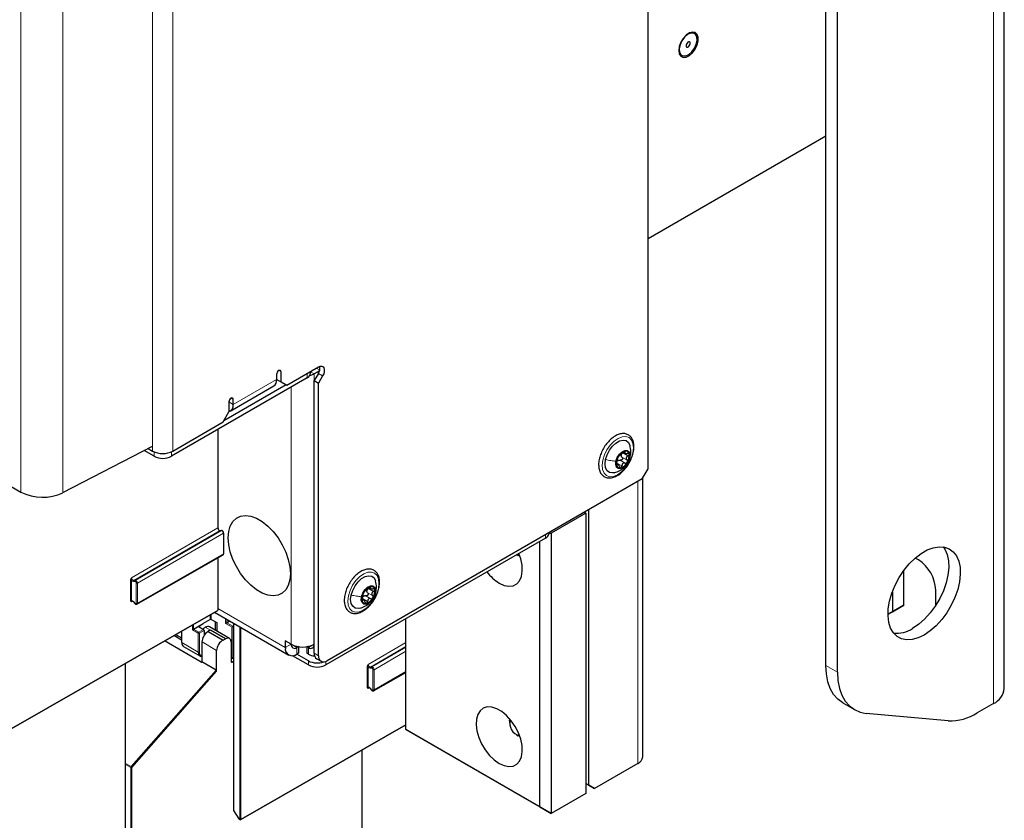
# Paper-space layout 'Blatt2' of a CAD drawing. Header units: millimetres. Extents: x 5 to 418, y 2 to 292.
# Tile 49 of 124: x 138 to 179, y 101 to 133. Entities that reach past the tile are written whole.
import ezdxf

# ---------------------------------------------------------------- set-up
doc = ezdxf.new("R2010")
doc.units = ezdxf.units.MM

psp = doc.layouts.new('Blatt2')

# ---------------------------------------------------------------- linework, layer by layer
at = {"color": 7, "linetype": 'Continuous', "lineweight": 25}
for p, q in [((178.546, 106.144), (178.546, 238.151)), ((164.024, 115.1), (164.024, 145.244)), ((171.272, 107.08), (171.272, 144.04)), ((171.743, 106.808), (171.743, 143.787)), ((165.916, 132.84), (165.912, 132.842)), ((165.395, 131.947), (165.399, 131.945)), ((164.024, 124.49), (171.272, 128.674)), ((149.292, 118.504), (150.589, 119.252)), ((148.88, 118.946), (148.88, 118.742)), ((149.057, 118.64), (149.057, 119.048)), ((150.264, 119.007), (150.264, 119.064)), ((150.628, 119.098), (150.412, 118.973)), ((150.579, 118.986), (150.412, 118.697)), ((150.755, 118.883), (150.589, 118.595)), ((150.117, 118.803), (144.59, 115.612)), ((149.269, 118.517), (146.723, 117.048)), ((146.991, 117.454), (148.759, 118.475)), ((148.88, 118.742), (149.057, 118.64)), ((149.116, 118.606), (148.88, 118.742)), ((149.057, 118.64), (149.292, 118.504)), ((149.292, 118.504), (149.116, 118.606)), ((150.412, 118.697), (150.589, 118.595)), ((150.412, 107.582), (150.412, 118.697)), ((150.589, 107.48), (150.589, 118.595)), ((146.935, 117.823), (146.935, 117.415)), ((147.112, 117.721), (147.112, 117.925)), ((146.7, 117.007), (146.935, 117.415)), ((144.649, 115.823), (146.7, 117.007)), ((146.483, 116.705), (146.483, 112.692)), ((140.166, 114.126), (143.824, 116.027)), ((143.883, 115.612), (143.477, 115.847)), ((143.638, 115.93), (143.824, 115.823)), ((163.004, 115.783), (163.089, 115.734)), ((136.43, 115.316), (138.446, 114.152)), ((162.811, 115.271), (162.735, 115.315)), ((163.788, 114.692), (164.024, 115.1)), ((163.788, 114.692), (150.942, 107.276)), ((163.807, 103.362), (163.807, 114.724)), ((161.49, 113.297), (160.076, 112.48)), ((161.431, 113.331), (161.49, 113.297)), ((161.49, 113.297), (161.49, 101.865)), ((161.608, 102.206), (161.608, 113.433)), ((146.572, 112.582), (146.631, 112.588)), ((146.719, 112.478), (146.719, 111.632)), ((159.986, 112.48), (159.986, 112.497)), ((159.986, 112.48), (160.076, 112.48)), ((160.076, 112.48), (160.076, 101.049)), ((159.84, 112.276), (150.883, 107.106)), ((159.604, 101.321), (159.604, 112.14)), ((158.673, 111.603), (158.732, 111.568)), ((143.184, 109.582), (146.702, 111.594)), ((146.483, 111.469), (146.483, 109.343)), ((158.794, 111.539), (158.732, 111.568)), ((175.043, 111.383), (174.912, 111.458)), ((174.454, 109.545), (174.454, 110.956)), ((152.634, 110.258), (152.718, 110.209)), ((173.982, 110.082), (173.982, 109.273)), ((175.75, 109.532), (175.75, 110.158)), ((143.04, 109.682), (143.098, 109.608)), ((152.44, 109.747), (152.364, 109.79)), ((137.764, 104.333), (146.477, 109.327)), ((146.348, 109.254), (149.372, 107.508)), ((173.805, 109.171), (173.982, 109.273)), ((173.864, 109.205), (173.805, 109.171)), ((174.454, 109.545), (173.864, 109.205)), ((173.982, 109.273), (174.454, 109.545)), ((145.493, 108.567), (145.887, 108.794)), ((145.716, 108.687), (145.887, 108.794)), ((146.165, 108.96), (145.887, 108.796)), ((145.887, 108.796), (145.887, 108.794)), ((146.212, 108.96), (146.438, 108.83)), ((146.392, 108.511), (146.392, 108.856)), ((146.438, 108.83), (146.438, 108.485)), ((146.845, 108.825), (146.963, 108.898)), ((147.114, 108.811), (147.114, 101.188)), ((154.148, 104.471), (154.148, 108.99)), ((145.004, 108.483), (145.005, 108.027)), ((145.717, 108.659), (145.897, 108.555)), ((145.921, 108.514), (145.921, 108.302)), ((146.093, 108.465), (146.077, 108.456)), ((146.093, 108.465), (146.699, 108.115)), ((146.961, 108.183), (146.14, 108.657)), ((146.151, 108.528), (146.175, 108.514)), ((146.175, 108.514), (146.183, 108.519)), ((146.791, 108.168), (146.183, 108.519)), ((147.071, 107.388), (147.071, 108.641)), ((147.093, 108.681), (147.114, 108.695)), ((145.8, 107.222), (144.307, 108.084)), ((145.005, 108.111), (144.681, 108.298)), ((144.76, 108.343), (145.004, 108.202)), ((145.836, 107.243), (145.836, 108.04)), ((146.699, 108.115), (146.791, 108.168)), ((147.031, 108.03), (147.031, 107.235)), ((149.469, 107.95), (149.233, 108.086)), ((149.233, 108.086), (149.233, 107.813)), ((145.083, 107.861), (145.752, 107.474)), ((146.431, 106.849), (146.431, 107.696)), ((149.469, 107.95), (149.469, 107.95)), ((149.768, 107.85), (149.705, 107.813)), ((149.774, 107.849), (149.774, 107.581)), ((150.107, 107.849), (150.107, 107.581)), ((150.176, 107.813), (150.113, 107.85)), ((146.408, 106.893), (145.828, 107.227)), ((147.048, 107.374), (147.031, 107.384)), ((147.054, 107.221), (147.114, 107.254)), ((147.065, 107.372), (147.114, 107.403)), ((150.176, 107.106), (149.53, 107.479)), ((149.774, 107.581), (149.705, 107.541)), ((150.176, 107.269), (149.705, 107.541)), ((150.176, 107.541), (150.107, 107.581)), ((150.516, 107.353), (150.692, 107.251)), ((142.717, 94.013), (142.717, 107.172)), ((152.833, 106.05), (154.148, 106.802)), ((152.689, 106.15), (152.748, 106.077)), ((171.962, 105.554), (172.433, 105.281)), ((178.107, 105.531), (177.442, 105.148)), ((158.379, 104.832), (158.379, 104.75)), ((176.264, 104.832), (172.921, 105.131)), ((147.414, 100.801), (154.148, 104.662)), ((154.148, 104.471), (159.604, 101.321)), ((154.384, 104.335), (154.148, 104.471)), ((160.076, 101.049), (154.384, 104.335)), ((158.661, 104.26), (158.732, 104.22)), ((158.794, 104.19), (158.732, 104.22)), ((152.367, 90.482), (152.367, 103.641)), ((163.611, 103.09), (161.843, 102.069)), ((161.49, 102.274), (161.608, 102.206)), ((161.608, 102.205), (161.49, 102.274)), ((161.608, 102.206), (161.843, 102.069)), ((161.843, 102.069), (161.608, 102.205)), ((161.49, 101.865), (160.076, 101.049)), ((147.12, 101.17), (147.34, 100.828)), ((159.604, 101.321), (160.076, 101.049)), ((147.352, 100.818), (147.38, 100.801))]:
    psp.add_line(p, q, dxfattribs=at)
at = {"color": 7, "linetype": 'Continuous', "lineweight": 18}
for p, q in [((178.107, 105.531), (178.107, 237.539)), ((138.446, 114.152), (138.446, 184.369)), ((140.166, 184.343), (140.166, 114.126)), ((143.824, 115.823), (143.824, 134.331)), ((144.649, 115.823), (144.649, 134.331)), ((148.968, 119.099), (149.057, 119.048)), ((150.117, 118.803), (150.117, 118.98)), ((150.264, 119.058), (150.412, 118.973)), ((150.412, 118.973), (150.412, 107.95)), ((150.634, 119.117), (150.494, 119.197)), ((150.579, 118.986), (150.755, 118.883)), ((147.112, 117.721), (148.88, 118.742)), ((149.469, 107.95), (149.469, 118.429)), ((146.935, 117.823), (147.112, 117.721)), ((147.024, 117.976), (147.112, 117.925)), ((143.883, 115.793), (143.883, 115.612)), ((144.59, 115.793), (144.59, 115.612)), ((162.996, 115.745), (163.203, 115.626)), ((163.071, 115.794), (163.085, 115.786)), ((162.751, 115.26), (162.767, 115.251)), ((162.753, 115.335), (162.959, 115.216)), ((162.884, 115.448), (163.09, 115.329)), ((162.959, 115.574), (163.165, 115.455)), ((163.295, 115.605), (163.273, 115.545)), ((163.611, 103.09), (163.611, 114.59)), ((142.965, 110.656), (146.483, 112.692)), ((146.572, 112.582), (143.054, 110.546)), ((143.113, 110.551), (146.631, 112.588)), ((146.719, 112.478), (143.201, 110.442)), ((159.84, 112.276), (159.84, 112.412)), ((143.201, 109.62), (146.719, 111.632)), ((142.918, 109.737), (142.918, 110.543)), ((142.965, 110.543), (142.965, 109.737)), ((143.101, 110.508), (143.042, 110.502)), ((143.054, 110.546), (143.113, 110.551)), ((143.154, 109.62), (143.154, 110.442)), ((143.201, 110.442), (143.201, 109.62)), ((152.588, 110.049), (152.794, 109.93)), ((152.625, 110.221), (152.832, 110.102)), ((152.677, 110.283), (152.714, 110.262)), ((152.924, 110.081), (152.902, 110.021)), ((143.014, 109.705), (142.965, 109.678)), ((143.042, 109.689), (143.101, 109.615)), ((152.38, 109.736), (152.396, 109.727)), ((152.382, 109.811), (152.588, 109.692)), ((152.513, 109.924), (152.719, 109.805)), ((137.771, 104.348), (146.483, 109.343)), ((149.233, 107.813), (146.483, 109.401)), ((146.165, 108.96), (146.165, 109.149)), ((146.212, 109.176), (146.212, 108.96)), ((146.383, 108.517), (146.383, 108.861)), ((146.798, 108.798), (146.798, 108.994)), ((147.071, 108.641), (146.798, 108.798)), ((146.844, 108.825), (147.093, 108.681)), ((146.845, 108.967), (146.845, 108.825)), ((147.124, 108.806), (147.124, 101.174)), ((145.013, 108.488), (145.015, 108.013)), ((145.446, 108.54), (145.446, 108.737)), ((145.682, 108.404), (145.446, 108.54)), ((145.493, 108.764), (145.493, 108.567)), ((145.493, 108.567), (145.705, 108.444)), ((145.682, 107.628), (145.682, 108.404)), ((145.705, 108.444), (145.897, 108.555)), ((145.716, 108.687), (145.716, 108.66)), ((145.921, 108.514), (145.729, 108.403)), ((145.729, 108.403), (145.729, 107.627)), ((145.971, 108.642), (146.183, 108.519)), ((147.373, 100.816), (147.373, 108.662)), ((147.42, 108.635), (147.42, 100.816)), ((144.766, 108.347), (145.004, 108.209)), ((145.015, 108.013), (145.682, 107.628)), ((146.431, 107.696), (145.836, 108.04)), ((152.615, 107.125), (154.148, 108.012)), ((149.469, 107.95), (149.233, 107.813)), ((149.705, 107.813), (149.469, 107.95)), ((149.705, 107.813), (149.705, 107.541)), ((150.412, 107.95), (150.176, 107.813)), ((150.176, 107.813), (150.176, 107.541)), ((154.148, 107.851), (152.703, 107.015)), ((152.762, 107.02), (154.148, 107.822)), ((154.148, 107.661), (152.851, 106.91)), ((145.8, 107.222), (145.836, 107.244)), ((147.031, 107.235), (147.054, 107.221)), ((147.071, 107.388), (147.114, 107.414)), ((150.176, 107.106), (150.176, 107.269)), ((150.412, 107.582), (150.589, 107.48)), ((150.883, 107.248), (150.883, 107.106)), ((142.944, 102.958), (146.408, 106.893)), ((146.431, 106.849), (142.977, 102.926)), ((152.568, 106.205), (152.568, 107.011)), ((152.615, 107.011), (152.615, 106.205)), ((152.751, 106.976), (152.692, 106.971)), ((152.703, 107.015), (152.762, 107.02)), ((152.804, 106.089), (152.804, 106.91)), ((152.851, 106.91), (152.851, 106.089)), ((152.851, 106.089), (154.148, 106.83)), ((171.272, 107.08), (171.743, 106.808)), ((152.663, 106.174), (152.615, 106.146)), ((152.692, 106.157), (152.751, 106.084)), ((147.42, 100.816), (154.148, 104.673)), ((142.717, 103.089), (142.944, 102.958)), ((142.931, 102.926), (142.717, 103.05)), ((142.931, 85.034), (142.931, 102.926)), ((142.977, 102.926), (142.977, 85.035)), ((147.124, 101.174), (147.345, 100.833)), ((147.345, 100.833), (147.373, 100.816))]:
    psp.add_line(p, q, dxfattribs=at)
at = {"color": 7, "linetype": 'Continuous', "lineweight": 25, "flags": 128}
for points in [[(165.273, 132.152), (165.295, 132.014), (165.357, 131.916), (165.454, 131.869), (165.575, 131.878), (165.707, 131.941), (165.835, 132.052), (165.945, 132.199), (166.026, 132.366), (166.069, 132.535), (166.069, 132.687), (166.026, 132.806), (165.945, 132.88), (165.835, 132.899), (165.707, 132.863), (165.575, 132.775), (165.454, 132.644), (165.357, 132.484), (165.295, 132.314), (165.273, 132.152)], [(165.912, 132.842), (165.864, 132.861), (165.75, 132.857), (165.623, 132.798), (165.501, 132.69), (165.396, 132.546), (165.323, 132.384), (165.289, 132.224), (165.3, 132.084), (165.353, 131.981), (165.395, 131.947)], [(165.868, 132.859), (165.754, 132.855), (165.627, 132.795), (165.505, 132.687), (165.4, 132.544), (165.327, 132.382), (165.293, 132.221), (165.304, 132.081), (165.357, 131.979), (165.446, 131.926), (165.561, 131.93), (165.687, 131.989), (165.81, 132.097), (165.914, 132.241), (165.988, 132.403), (166.021, 132.563), (166.011, 132.703), (165.958, 132.806), (165.868, 132.859)], [(165.708, 132.505), (165.677, 132.503), (165.642, 132.484), (165.61, 132.451), (165.585, 132.41), (165.571, 132.365), (165.57, 132.325), (165.582, 132.295), (165.606, 132.28), (165.638, 132.281), (165.672, 132.3), (165.704, 132.333), (165.729, 132.375), (165.743, 132.419), (165.744, 132.46), (165.732, 132.49), (165.708, 132.505)], [(150.589, 119.252), (150.657, 119.28), (150.72, 119.282), (150.771, 119.258), (150.806, 119.21), (150.823, 119.142), (150.82, 119.06), (150.797, 118.971), (150.755, 118.883)], [(149.057, 119.048), (149.05, 119.083), (149.031, 119.105), (149.002, 119.111), (148.968, 119.099), (148.934, 119.072), (148.906, 119.033), (148.887, 118.989), (148.88, 118.946)], [(150.226, 118.897), (150.311, 118.925), (150.412, 118.973)], [(147.112, 117.925), (147.105, 117.961), (147.086, 117.983), (147.058, 117.988), (147.024, 117.976), (146.99, 117.949), (146.961, 117.91), (146.942, 117.866), (146.935, 117.823)], [(162.288, 115.477), (162.349, 115.667), (162.446, 115.852), (162.57, 116.016), (162.711, 116.146), (162.859, 116.232), (163.001, 116.266), (163.125, 116.246), (163.222, 116.173), (163.284, 116.054), (163.288, 116.038)], [(162.712, 115.41), (162.765, 115.557), (162.852, 115.692), (162.961, 115.794), (163.074, 115.848), (163.175, 115.846), (163.248, 115.787), (163.282, 115.682), (163.273, 115.545)], [(162.649, 114.94), (162.572, 114.928), (162.448, 114.948), (162.351, 115.02), (162.289, 115.14), (162.268, 115.296), (162.288, 115.477)], [(163.273, 115.545), (163.22, 115.398), (163.133, 115.263), (163.024, 115.161), (162.911, 115.107), (162.81, 115.11), (162.737, 115.168), (162.703, 115.274), (162.712, 115.41)], [(146.906, 112.287), (146.927, 112.544), (146.991, 112.766), (147.096, 112.948), (147.237, 113.082), (147.409, 113.164), (147.608, 113.191), (147.826, 113.163), (148.056, 113.08), (148.29, 112.945), (148.519, 112.763), (148.737, 112.539), (148.936, 112.283), (149.109, 112.001), (149.25, 111.704), (149.354, 111.402), (149.418, 111.106), (149.44, 110.824), (149.418, 110.568), (149.354, 110.345), (149.25, 110.164), (149.109, 110.03), (148.936, 109.948), (148.737, 109.92), (148.519, 109.949), (148.29, 110.032), (148.056, 110.167), (147.826, 110.349), (147.608, 110.572), (147.409, 110.829), (147.237, 111.111), (147.096, 111.408), (146.991, 111.709), (146.927, 112.006), (146.906, 112.287)], [(157.954, 110.439), (158.157, 110.347), (158.35, 110.311), (158.525, 110.332), (158.673, 110.408), (158.787, 110.537), (158.863, 110.712), (158.896, 110.925), (158.885, 111.167), (158.83, 111.425), (158.752, 111.648)], [(158.782, 111.571), (158.77, 111.572), (158.673, 111.603)], [(175.279, 108.321), (175.03, 108.202), (174.788, 108.135), (174.56, 108.123), (174.353, 108.165), (174.173, 108.26), (174.024, 108.407), (173.912, 108.599), (173.838, 108.833), (173.807, 109.101), (173.817, 109.395), (173.87, 109.708), (173.963, 110.029), (174.094, 110.35), (174.259, 110.662), (174.454, 110.956), (174.672, 111.222), (174.907, 111.455), (175.154, 111.645), (175.403, 111.79), (175.65, 111.883), (175.885, 111.923), (176.103, 111.908), (176.298, 111.839), (176.463, 111.718), (176.594, 111.548), (176.687, 111.334), (176.74, 111.082), (176.75, 110.8), (176.719, 110.496), (176.645, 110.177), (176.533, 109.855), (176.384, 109.537), (176.204, 109.233), (175.997, 108.952), (175.769, 108.702), (175.527, 108.49), (175.279, 108.321)], [(176.057, 111.916), (176.123, 111.82), (176.216, 111.606), (176.268, 111.354), (176.279, 111.072), (176.247, 110.768), (176.174, 110.45), (176.062, 110.127), (175.913, 109.809), (175.733, 109.505), (175.526, 109.224), (175.298, 108.974), (175.056, 108.762), (174.807, 108.594)], [(151.918, 109.952), (151.979, 110.143), (152.075, 110.328), (152.199, 110.492), (152.34, 110.622), (152.488, 110.707), (152.63, 110.741), (152.754, 110.721), (152.851, 110.649), (152.913, 110.529), (152.917, 110.513)], [(152.902, 110.021), (152.849, 109.874), (152.762, 109.739), (152.653, 109.637), (152.54, 109.583), (152.439, 109.585), (152.366, 109.644), (152.332, 109.749), (152.342, 109.886)], [(152.342, 109.886), (152.394, 110.033), (152.481, 110.168), (152.59, 110.27), (152.703, 110.324), (152.804, 110.322), (152.877, 110.263), (152.912, 110.158), (152.902, 110.021)], [(152.278, 109.416), (152.201, 109.403), (152.077, 109.424), (151.98, 109.496), (151.918, 109.615), (151.897, 109.772), (151.918, 109.952)], [(171.962, 105.554), (171.962, 105.554), (171.759, 105.704), (171.587, 105.901), (171.451, 106.142), (171.352, 106.422), (171.292, 106.736), (171.272, 107.08)], [(171.743, 106.808), (171.763, 106.464), (171.823, 106.149), (171.922, 105.87), (172.059, 105.629), (172.23, 105.432), (172.433, 105.281), (172.665, 105.181), (172.921, 105.131)], [(157.954, 103.09), (158.157, 102.999), (158.35, 102.962), (158.525, 102.983), (158.673, 103.059), (158.787, 103.188), (158.863, 103.363), (158.896, 103.576), (158.885, 103.818), (158.83, 104.076), (158.735, 104.339), (158.603, 104.595), (158.44, 104.831), (158.255, 105.037), (158.056, 105.202), (157.852, 105.32), (157.653, 105.384), (157.468, 105.392), (157.306, 105.344), (157.174, 105.24), (157.079, 105.087), (157.024, 104.892), (157.013, 104.663), (157.046, 104.412), (157.121, 104.15), (157.236, 103.889), (157.384, 103.641), (157.559, 103.419), (157.752, 103.233), (157.954, 103.09)], [(158.379, 104.832), (158.384, 104.9), (158.384, 104.9)]]:
    psp.add_lwpolyline(points, dxfattribs=at)
at = {"color": 7, "linetype": 'Continuous', "lineweight": 18, "flags": 128}
for points in [[(162.175, 115.449), (162.242, 115.664), (162.346, 115.873), (162.48, 116.064), (162.635, 116.223), (162.8, 116.339), (162.964, 116.405), (163.116, 116.416), (163.246, 116.37), (163.344, 116.272), (163.404, 116.128), (163.423, 115.948), (163.397, 115.744), (163.33, 115.53), (163.227, 115.32), (163.093, 115.129), (162.938, 114.97), (162.773, 114.854), (162.608, 114.788), (162.456, 114.778), (162.327, 114.823), (162.228, 114.921), (162.168, 115.065), (162.15, 115.245), (162.175, 115.449)], [(151.804, 109.925), (151.871, 110.139), (151.975, 110.349), (152.109, 110.54), (152.264, 110.699), (152.429, 110.815), (152.593, 110.881), (152.745, 110.891), (152.875, 110.846), (152.973, 110.748), (153.034, 110.604), (153.052, 110.424), (153.026, 110.22), (152.96, 110.006), (152.856, 109.796), (152.722, 109.605), (152.567, 109.446), (152.402, 109.33), (152.237, 109.264), (152.085, 109.254), (151.956, 109.299), (151.858, 109.397), (151.797, 109.541), (151.779, 109.721), (151.804, 109.925)], [(143.04, 109.682), (143.039, 109.682), (143.039, 109.683), (143.04, 109.686), (143.042, 109.689)], [(143.101, 109.615), (143.099, 109.612), (143.098, 109.61), (143.098, 109.608), (143.098, 109.608)], [(152.689, 106.15), (152.689, 106.15), (152.689, 106.152), (152.69, 106.154), (152.692, 106.157)], [(152.751, 106.084), (152.749, 106.081), (152.748, 106.079), (152.748, 106.077), (152.748, 106.077)], [(147.124, 101.174), (147.122, 101.172), (147.12, 101.171), (147.12, 101.17), (147.12, 101.17)], [(147.34, 100.828), (147.34, 100.828), (147.341, 100.829), (147.342, 100.831), (147.345, 100.833)]]:
    psp.add_lwpolyline(points, dxfattribs=at)
at = {"color": 7, "linetype": 'Continuous', "lineweight": 25}
for centre, radius, start, end in [((150.231, 119.213), 0.415, 326.8053, 8.6742), ((150.014, 119.032), 0.251, 294.3747, 354.3052), ((148.602, 118.706), 0.28, 304.0564, 7.2558), ((146.845, 117.686), 0.269, 289.5372, 7.5273), ((144.237, 116.619), 0.897, 242.6097, 297.3903), ((144.237, 116.294), 0.769, 242.6097, 297.3903), ((163.217, 115.379), 0.461, 109.0688, 152.3362), ((163.1, 115.628), 0.176, 159.7488, 175.4254), ((163.108, 115.677), 0.144, 8.9687, 106.7495), ((162.774, 115.627), 0.481, 326.5924, 8.5818), ((163.211, 115.328), 0.481, 146.5924, 188.5818), ((162.877, 115.279), 0.144, 188.9687, 286.7495), ((162.899, 115.305), 0.168, 122.6259, 138.7791), ((162.768, 115.576), 0.461, 289.0688, 332.3362), ((139.332, 115.872), 1.935, 242.7384, 295.5295), ((159.736, 112.505), 0.251, 294.3747, 354.3052), ((174.215, 110.088), 1.537, 2.6055, 57.3945), ((158.888, 111.969), 1.792, 216.7165, 238.6065), ((152.84, 109.804), 0.481, 146.5924, 188.5818), ((152.846, 109.855), 0.461, 109.0688, 152.3362), ((152.729, 110.104), 0.176, 159.7488, 175.4254), ((152.737, 110.153), 0.144, 8.9687, 106.7495), ((152.403, 110.103), 0.481, 326.5924, 8.5818), ((152.506, 109.754), 0.144, 188.9687, 286.7495), ((152.528, 109.78), 0.168, 122.6259, 138.7791), ((152.397, 110.052), 0.461, 289.0688, 332.3362), ((174.145, 109.6), 1.205, 264.4301, 303.3243), ((145.021, 108.028), 0.0164, 185.2459, 246.429), ((149.521, 107.767), 0.291, 170.786, 309.2033), ((149.613, 107.926), 0.146, 170.786, 309.2033), ((149.941, 108.859), 1.025, 242.6097, 297.3903), ((150.268, 107.926), 0.146, 230.7967, 9.214), ((150.39, 107.873), 0.395, 237.1306, 275.041), ((150.533, 107.968), 0.785, 242.9822, 289.3838), ((150.657, 107.555), 0.246, 173.7012, 234.9867), ((150.804, 107.445), 0.218, 170.786, 309.2033), ((150.53, 107.788), 0.769, 242.6097, 297.3903), ((177.796, 106.219), 0.754, 294.3747, 354.3052), ((158.89, 104.719), 0.508, 162.2255, 257.7692), ((176.348, 106.875), 2.045, 267.6422, 302.3493), ((163.473, 103.395), 0.335, 294.3747, 354.3052), ((147.148, 101.188), 0.0333, 180, 212.8939), ((147.368, 100.846), 0.0333, 212.8939, 240.0027), ((147.397, 100.83), 0.0333, 240.0027, 299.8241)]:
    psp.add_arc(centre, radius, start, end, dxfattribs=at)
at = {"color": 7, "linetype": 'Continuous', "lineweight": 18}
for centre, radius, start, end in [((142.942, 110.498), 0.0512, 62.6145, 117.3277), ((143.075, 110.517), 0.0362, 126.1205, 203.9634), ((143.134, 110.522), 0.0362, 126.1205, 203.9634), ((143.177, 110.487), 0.0512, 242.6145, 297.3277), ((142.942, 109.691), 0.0512, 62.6145, 117.3277), ((143.177, 109.666), 0.0512, 242.6145, 297.3277), ((145.733, 108.401), 0.0514, 123.2297, 177.3477), ((145.706, 108.449), 0.0514, 242.6565, 296.7662), ((145.676, 108.4), 0.0529, 3.5222, 56.4778), ((145.706, 107.673), 0.0514, 242.6565, 296.7662), ((152.591, 106.966), 0.0512, 62.6145, 117.3277), ((152.725, 106.985), 0.0362, 126.1205, 203.9634), ((152.784, 106.991), 0.0362, 126.1205, 203.9634), ((152.827, 106.955), 0.0512, 242.6145, 297.3277), ((152.591, 106.16), 0.0512, 62.6145, 117.3277), ((152.827, 106.134), 0.0512, 242.6145, 297.3277), ((142.982, 102.924), 0.0515, 138.52, 177.2636), ((142.954, 102.972), 0.0514, 242.6565, 296.7662), ((142.886, 102.863), 0.112, 34.6783, 58.7001), ((147.131, 101.189), 0.0165, 185.0787, 246.2415), ((147.361, 100.831), 0.0164, 173.7073, 234.9805), ((147.397, 100.862), 0.0512, 242.6145, 297.3277), ((147.39, 100.815), 0.0164, 173.7073, 234.9805), ((147.405, 100.814), 0.016, 303.9171, 7.1826)]:
    psp.add_arc(centre, radius, start, end, dxfattribs=at)
at = {"color": 7, "linetype": 'Continuous', "lineweight": 25}
for centre, major_axis, ratio, start_param, end_param in [((146.542, 112.658), (-0.0417, 0.0722), 0.577385, 0.785485, 2.879875), ((146.66, 112.512), (-0.0417, 0.0722), 0.577385, 3.927078, 6.021468), ((146.66, 111.666), (-0.0417, 0.0722), 0.577378, 3.139208, 3.927072), ((146.46, 109.356), (-0.0167, 0.0289), 0.57738, 3.139847, 3.927071), ((146.189, 108.946), (0.0333, 0.0008), 0.592198, 0.771607, 2.32495), ((146.822, 108.812), (0.0333, 0.0192), 0.00007, 0.837717, 2.356154), ((146.822, 108.839), (0.0333, 0.0016), 0.606667, 5.416362, 5.451269), ((145.47, 108.553), (0.0333, 0.0192), 0.00007, 0.802811, 2.356154), ((145.74, 108.674), (0.0333, 0.0005), 0.587275, 2.373339, 3.917956), ((146.067, 108.178), (0.162, 0.291), 0.567218, 0.735275, 2.347686), ((145.971, 108.37), (0.163, 0.291), 0.568242, 0.777706, 1.182052), ((145.897, 108.528), (-0.0167, 0.0289), 0.577557, 3.927224, 5.497716), ((145.971, 108.37), (0.171, 0.286), 0.586378, 0.008105, 0.793422), ((146.159, 108.261), (0.162, 0.291), 0.566193, 0.810986, 1.231265), ((146.183, 108.247), (0.162, 0.291), 0.567218, 0.77689, 0.811796), ((147.094, 108.654), (0.0162, 0.0291), 0.567218, 0.82925, 2.347686), ((145.247, 108.151), (0.162, 0.291), 0.569814, 2.347111, 3.13259), ((146.671, 107.829), (0.171, 0.286), 0.587369, 0.678453, 2.36515), ((146.791, 107.896), (0.171, 0.286), 0.587369, 5.506743, 7.077539), ((145.921, 107.762), (0.171, 0.286), 0.586378, 2.364218, 3.568607), ((145.847, 107.278), (0.0487, 0.0552), 0.363623, 3.214844, 3.955221), ((145.812, 107.257), (-0.0167, 0.0289), 0.577206, 3.096806, 3.92692), ((147.055, 107.249), (0.0171, 0.0286), 0.587369, 2.36515, 3.918493), ((147.048, 107.401), (-0.0167, 0.0289), 0.577206, 2.356428, 3.92692), ((146.408, 106.862), (-0.0146, 0.0323), 0.574256, 4.046328, 5.609201)]:
    psp.add_ellipse(centre, major_axis=major_axis, ratio=ratio, start_param=start_param, end_param=end_param, dxfattribs=at)
at = {"color": 7, "linetype": 'Continuous', "lineweight": 18}
for centre, major_axis, ratio, start_param, end_param in [((143.024, 110.622), (-0.0416, 0.0722), 0.578488, 0.785744, 2.880134), ((143.001, 110.609), (-0.058, 0.101), 0.577385, 1.912266, 2.879875), ((143.119, 110.462), (-0.025, 0.0433), 0.577385, 3.927078, 6.021468), ((143.142, 110.476), (-0.0417, 0.0722), 0.576281, 3.926821, 6.02121), ((143.001, 109.63), (-0.058, 0.101), 0.577378, 4.974275, 5.941884), ((143.024, 109.644), (-0.0418, 0.0721), 0.57708, 6.282418, 7.067715), ((143.119, 109.641), (-0.025, 0.0433), 0.577378, 1.832683, 3.927072), ((143.142, 109.654), (-0.0415, 0.0722), 0.577675, 3.161114, 3.928025), ((145.945, 107.748), (0.154, 0.257), 0.587369, 2.36515, 3.406946), ((152.674, 107.091), (-0.0416, 0.0722), 0.578488, 0.785744, 2.880134), ((152.65, 107.077), (-0.058, 0.101), 0.577385, 1.912266, 2.879875), ((152.768, 106.93), (-0.025, 0.0433), 0.577385, 3.927078, 6.021468), ((152.792, 106.944), (-0.0417, 0.0722), 0.576281, 3.926821, 6.02121), ((152.65, 106.099), (-0.058, 0.101), 0.577378, 4.974275, 5.941884), ((152.674, 106.112), (-0.0418, 0.0721), 0.57708, 6.282418, 7.067715), ((152.768, 106.109), (-0.025, 0.0433), 0.577378, 1.832683, 3.927072), ((152.792, 106.123), (-0.0415, 0.0722), 0.577675, 3.161114, 3.928025)]:
    psp.add_ellipse(centre, major_axis=major_axis, ratio=ratio, start_param=start_param, end_param=end_param, dxfattribs=at)
at = {"color": 7, "linetype": 'Continuous', "lineweight": 25}
for points, knots in [([(163.265, 115.36), (163.297, 115.421), (163.363, 115.55), (163.424, 115.754), (163.453, 115.959), (163.441, 116.149), (163.39, 116.307), (163.301, 116.431), (163.181, 116.511), (163.037, 116.543), (162.882, 116.527), (162.72, 116.464), (162.556, 116.357), (162.401, 116.21), (162.261, 116.032), (162.148, 115.834), (162.074, 115.661), (162.052, 115.559), (162.045, 115.527)], [0, 0, 0, 0, 0.0595136, 0.1258293, 0.1924718, 0.2596179, 0.327115, 0.3868062, 0.4503309, 0.511935, 0.5737591, 0.6378673, 0.7038087, 0.7701879, 0.8364261, 0.902574, 0.9687982, 1, 1, 1, 1]), ([(163.299, 115.604), (163.31, 115.67), (163.333, 115.817), (163.303, 115.965), (163.286, 116.045)], [0, 0, 0, 0, 0.454615, 1, 1, 1, 1]), ([(162.854, 115.65), (162.852, 115.648), (162.848, 115.645), (162.837, 115.633), (162.823, 115.615), (162.814, 115.6), (162.809, 115.593)], [0, 0, 0, 0, 0.249815, 0.499908, 0.75012, 1, 1, 1, 1]), ([(162.854, 115.65), (162.859, 115.653), (162.867, 115.658), (162.886, 115.674), (162.904, 115.69), (162.924, 115.708), (162.953, 115.732), (162.973, 115.75), (162.986, 115.762)], [0, 0, 0, 0, 0.2491995, 0.3743362, 0.4989302, 0.6240074, 0.7497593, 1, 1, 1, 1]), ([(162.959, 115.574), (162.95, 115.583), (162.932, 115.603), (162.927, 115.629), (162.925, 115.642)], [0, 0, 0, 0, 0.50155, 1, 1, 1, 1]), ([(162.935, 115.689), (162.943, 115.7), (162.959, 115.723), (162.984, 115.738), (162.996, 115.745)], [0, 0, 0, 0, 0.498459, 1, 1, 1, 1]), ([(163.067, 115.814), (163.06, 115.812), (163.047, 115.808), (163.025, 115.795), (163.003, 115.779), (162.992, 115.768), (162.986, 115.762)], [0, 0, 0, 0, 0.249991, 0.499611, 0.749127, 1, 1, 1, 1]), ([(163.085, 115.786), (163.087, 115.791), (163.092, 115.8), (163.091, 115.811), (163.083, 115.817), (163.072, 115.815), (163.067, 115.814)], [0, 0, 0, 0, 0.249852, 0.499902, 0.750115, 1, 1, 1, 1]), ([(163.085, 115.786), (163.079, 115.776), (163.072, 115.761), (163.076, 115.744), (163.086, 115.734), (163.104, 115.727), (163.133, 115.722), (163.16, 115.725), (163.178, 115.728)], [0, 0, 0, 0, 0.249201, 0.374338, 0.498932, 0.624008, 0.74976, 1, 1, 1, 1]), ([(163.203, 115.626), (163.187, 115.616), (163.163, 115.601), (163.141, 115.572), (163.132, 115.547), (163.13, 115.521), (163.138, 115.488), (163.154, 115.468), (163.165, 115.455)], [0, 0, 0, 0, 0.249168, 0.374303, 0.498903, 0.623987, 0.749746, 1, 1, 1, 1]), ([(163.25, 115.699), (163.248, 115.705), (163.243, 115.716), (163.225, 115.727), (163.203, 115.731), (163.186, 115.729), (163.178, 115.728)], [0, 0, 0, 0, 0.249857, 0.499466, 0.749011, 1, 1, 1, 1]), ([(163.203, 115.626), (163.21, 115.631), (163.225, 115.64), (163.242, 115.659), (163.252, 115.68), (163.251, 115.693), (163.25, 115.699)], [0, 0, 0, 0, 0.2498071, 0.5000551, 0.7503094, 1, 1, 1, 1]), ([(162.045, 115.527), (162.036, 115.49), (162.008, 115.383), (162.003, 115.215), (162.032, 115.036), (162.104, 114.887), (162.214, 114.781), (162.351, 114.727), (162.473, 114.722), (162.546, 114.737), (162.569, 114.741)], [0, 0, 0, 0, 0.07785, 0.225559, 0.374429, 0.52298, 0.666849, 0.80431, 0.939963, 1, 1, 1, 1]), ([(162.569, 114.741), (162.599, 114.75), (162.684, 114.774), (162.825, 114.852), (162.987, 114.981), (163.132, 115.148), (163.227, 115.279), (163.262, 115.354), (163.265, 115.36)], [0, 0, 0, 0, 0.115926, 0.330328, 0.546554, 0.76266, 0.978317, 1, 1, 1, 1]), ([(162.646, 114.939), (162.724, 114.966), (162.856, 115.01), (163.035, 115.137), (163.161, 115.28), (163.256, 115.449), (163.285, 115.552), (163.299, 115.604)], [0, 0, 0, 0, 0.2521004, 0.420892, 0.6627875, 0.8296007, 1, 1, 1, 1]), ([(162.742, 115.353), (162.74, 115.345), (162.736, 115.329), (162.733, 115.303), (162.732, 115.277), (162.734, 115.263), (162.735, 115.256)], [0, 0, 0, 0, 0.249807, 0.500055, 0.750309, 1, 1, 1, 1]), ([(162.735, 115.256), (162.737, 115.251), (162.74, 115.24), (162.749, 115.235), (162.758, 115.238), (162.764, 115.247), (162.767, 115.251)], [0, 0, 0, 0, 0.249857, 0.499466, 0.749011, 1, 1, 1, 1]), ([(162.742, 115.353), (162.746, 115.369), (162.753, 115.395), (162.761, 115.432), (162.766, 115.459), (162.772, 115.482), (162.778, 115.508), (162.779, 115.518), (162.78, 115.524)], [0, 0, 0, 0, 0.249168, 0.374303, 0.498903, 0.623987, 0.749746, 1, 1, 1, 1]), ([(162.753, 115.335), (162.753, 115.35), (162.754, 115.379), (162.767, 115.403), (162.773, 115.415)], [0, 0, 0, 0, 0.501552, 1, 1, 1, 1]), ([(162.86, 115.192), (162.854, 115.209), (162.844, 115.235), (162.826, 115.259), (162.812, 115.271), (162.798, 115.276), (162.782, 115.274), (162.773, 115.26), (162.767, 115.251)], [0, 0, 0, 0, 0.249201, 0.374338, 0.498932, 0.624008, 0.74976, 1, 1, 1, 1]), ([(162.809, 115.593), (162.805, 115.585), (162.796, 115.57), (162.787, 115.549), (162.781, 115.533), (162.78, 115.527), (162.78, 115.524)], [0, 0, 0, 0, 0.250033, 0.4996315, 0.7492277, 1, 1, 1, 1]), ([(162.809, 115.446), (162.821, 115.45), (162.846, 115.458), (162.871, 115.451), (162.884, 115.448)], [0, 0, 0, 0, 0.498457, 1, 1, 1, 1]), ([(162.959, 115.574), (162.964, 115.568), (162.974, 115.556), (162.981, 115.532), (162.981, 115.506), (162.971, 115.481), (162.954, 115.461), (162.932, 115.448), (162.907, 115.443), (162.892, 115.446), (162.884, 115.448)], [0, 0, 0, 0, 0.1251933, 0.2494385, 0.3742794, 0.4990244, 0.6238686, 0.7493688, 0.8744304, 1, 1, 1, 1]), ([(162.918, 115.141), (162.924, 115.143), (162.936, 115.148), (162.949, 115.167), (162.958, 115.19), (162.959, 115.208), (162.959, 115.216)], [0, 0, 0, 0, 0.249991, 0.499611, 0.749127, 1, 1, 1, 1]), ([(163.09, 115.329), (163.074, 115.333), (163.049, 115.338), (163.016, 115.329), (162.994, 115.316), (162.978, 115.296), (162.962, 115.263), (162.96, 115.235), (162.959, 115.216)], [0, 0, 0, 0, 0.249199, 0.374336, 0.49893, 0.624007, 0.749759, 1, 1, 1, 1]), ([(163.09, 115.329), (163.098, 115.327), (163.113, 115.324), (163.138, 115.329), (163.16, 115.341), (163.171, 115.355), (163.176, 115.362)], [0, 0, 0, 0, 0.249815, 0.499908, 0.75012, 1, 1, 1, 1]), ([(163.176, 115.362), (163.18, 115.37), (163.187, 115.386), (163.187, 115.413), (163.18, 115.436), (163.17, 115.448), (163.165, 115.455)], [0, 0, 0, 0, 0.250033, 0.499632, 0.749228, 1, 1, 1, 1]), ([(162.86, 115.192), (162.863, 115.185), (162.869, 115.169), (162.883, 115.151), (162.9, 115.14), (162.912, 115.14), (162.918, 115.141)], [0, 0, 0, 0, 0.249852, 0.499902, 0.750115, 1, 1, 1, 1]), ([(152.895, 109.836), (152.926, 109.897), (152.992, 110.025), (153.053, 110.23), (153.082, 110.435), (153.07, 110.625), (153.019, 110.783), (152.93, 110.907), (152.81, 110.987), (152.666, 111.019), (152.511, 111.002), (152.349, 110.94), (152.186, 110.833), (152.03, 110.686), (151.89, 110.508), (151.777, 110.309), (151.703, 110.136), (151.681, 110.035), (151.674, 110.003)], [0, 0, 0, 0, 0.059514, 0.125829, 0.192472, 0.259618, 0.327115, 0.386806, 0.450331, 0.511935, 0.573759, 0.637867, 0.703809, 0.770188, 0.836426, 0.902574, 0.968798, 1, 1, 1, 1]), ([(152.929, 110.079), (152.939, 110.146), (152.963, 110.292), (152.932, 110.44), (152.915, 110.521)], [0, 0, 0, 0, 0.454615, 1, 1, 1, 1]), ([(151.674, 110.003), (151.665, 109.966), (151.637, 109.859), (151.632, 109.691), (151.661, 109.511), (151.733, 109.363), (151.843, 109.257), (151.98, 109.203), (152.102, 109.198), (152.176, 109.213), (152.198, 109.217)], [0, 0, 0, 0, 0.07785, 0.225559, 0.374429, 0.52298, 0.666849, 0.80431, 0.939963, 1, 1, 1, 1]), ([(152.275, 109.415), (152.354, 109.442), (152.485, 109.486), (152.664, 109.613), (152.79, 109.756), (152.885, 109.924), (152.914, 110.027), (152.929, 110.079)], [0, 0, 0, 0, 0.2521, 0.420892, 0.662787, 0.829601, 1, 1, 1, 1]), ([(152.371, 109.828), (152.376, 109.845), (152.382, 109.87), (152.39, 109.907), (152.395, 109.934), (152.401, 109.958), (152.407, 109.984), (152.408, 109.993), (152.409, 110)], [0, 0, 0, 0, 0.2491679, 0.3743031, 0.4989033, 0.6239875, 0.7497462, 1, 1, 1, 1]), ([(152.438, 110.069), (152.434, 110.061), (152.425, 110.046), (152.416, 110.025), (152.41, 110.008), (152.409, 110.003), (152.409, 110)], [0, 0, 0, 0, 0.250033, 0.499632, 0.749228, 1, 1, 1, 1]), ([(152.484, 110.125), (152.481, 110.124), (152.477, 110.121), (152.466, 110.109), (152.452, 110.091), (152.443, 110.076), (152.438, 110.069)], [0, 0, 0, 0, 0.249815, 0.499908, 0.75012, 1, 1, 1, 1]), ([(152.484, 110.125), (152.488, 110.129), (152.496, 110.133), (152.515, 110.15), (152.533, 110.166), (152.553, 110.183), (152.582, 110.208), (152.602, 110.226), (152.615, 110.238)], [0, 0, 0, 0, 0.249199, 0.374336, 0.49893, 0.624007, 0.749759, 1, 1, 1, 1]), ([(152.588, 110.049), (152.593, 110.043), (152.603, 110.031), (152.61, 110.007), (152.61, 109.982), (152.6, 109.957), (152.583, 109.936), (152.561, 109.923), (152.536, 109.919), (152.521, 109.922), (152.513, 109.924)], [0, 0, 0, 0, 0.1251933, 0.2494385, 0.3742794, 0.4990244, 0.6238686, 0.7493688, 0.8744304, 1, 1, 1, 1]), ([(152.588, 110.049), (152.579, 110.059), (152.561, 110.079), (152.557, 110.105), (152.554, 110.118)], [0, 0, 0, 0, 0.50155, 1, 1, 1, 1]), ([(152.564, 110.164), (152.572, 110.176), (152.588, 110.199), (152.613, 110.213), (152.625, 110.221)], [0, 0, 0, 0, 0.498459, 1, 1, 1, 1]), ([(152.696, 110.29), (152.689, 110.288), (152.676, 110.284), (152.654, 110.271), (152.632, 110.255), (152.621, 110.244), (152.615, 110.238)], [0, 0, 0, 0, 0.249991, 0.499611, 0.749127, 1, 1, 1, 1]), ([(152.714, 110.262), (152.716, 110.267), (152.721, 110.276), (152.72, 110.287), (152.712, 110.293), (152.701, 110.291), (152.696, 110.29)], [0, 0, 0, 0, 0.249852, 0.499902, 0.750115, 1, 1, 1, 1]), ([(152.714, 110.262), (152.709, 110.252), (152.701, 110.237), (152.705, 110.22), (152.715, 110.21), (152.733, 110.203), (152.762, 110.198), (152.789, 110.201), (152.807, 110.203)], [0, 0, 0, 0, 0.249201, 0.374338, 0.498932, 0.624008, 0.74976, 1, 1, 1, 1]), ([(152.832, 110.102), (152.816, 110.092), (152.792, 110.077), (152.771, 110.047), (152.761, 110.023), (152.759, 109.997), (152.767, 109.963), (152.783, 109.943), (152.794, 109.93)], [0, 0, 0, 0, 0.249168, 0.374303, 0.498903, 0.623987, 0.749746, 1, 1, 1, 1]), ([(152.879, 110.175), (152.877, 110.181), (152.872, 110.192), (152.854, 110.202), (152.832, 110.207), (152.815, 110.204), (152.807, 110.203)], [0, 0, 0, 0, 0.249857, 0.499466, 0.749011, 1, 1, 1, 1]), ([(152.832, 110.102), (152.839, 110.106), (152.854, 110.115), (152.871, 110.134), (152.881, 110.156), (152.88, 110.168), (152.879, 110.175)], [0, 0, 0, 0, 0.249807, 0.500055, 0.750309, 1, 1, 1, 1]), ([(142.983, 109.716), (142.983, 109.716), (142.984, 109.717), (142.991, 109.717), (143.008, 109.711), (143.025, 109.698), (143.035, 109.686), (143.04, 109.682)], [0, 0, 0, 0, 0.120247, 0.381777, 0.603823, 0.837638, 1, 1, 1, 1]), ([(143.098, 109.608), (143.105, 109.602), (143.117, 109.588), (143.14, 109.576), (143.163, 109.575), (143.179, 109.578), (143.184, 109.583), (143.185, 109.583)], [0, 0, 0, 0, 0.258988, 0.538931, 0.768193, 0.978894, 1, 1, 1, 1]), ([(152.198, 109.217), (152.228, 109.226), (152.313, 109.25), (152.454, 109.327), (152.616, 109.457), (152.761, 109.623), (152.856, 109.754), (152.891, 109.829), (152.895, 109.836)], [0, 0, 0, 0, 0.115926, 0.330328, 0.546554, 0.76266, 0.978317, 1, 1, 1, 1]), ([(152.371, 109.828), (152.369, 109.821), (152.365, 109.805), (152.362, 109.779), (152.361, 109.752), (152.363, 109.739), (152.364, 109.732)], [0, 0, 0, 0, 0.249807, 0.500055, 0.750309, 1, 1, 1, 1]), ([(152.364, 109.732), (152.366, 109.726), (152.369, 109.716), (152.378, 109.711), (152.387, 109.714), (152.393, 109.723), (152.396, 109.727)], [0, 0, 0, 0, 0.249857, 0.499466, 0.749011, 1, 1, 1, 1]), ([(152.382, 109.811), (152.383, 109.826), (152.383, 109.855), (152.396, 109.879), (152.402, 109.891)], [0, 0, 0, 0, 0.501552, 1, 1, 1, 1]), ([(152.489, 109.668), (152.483, 109.685), (152.473, 109.71), (152.455, 109.735), (152.441, 109.747), (152.427, 109.752), (152.411, 109.749), (152.402, 109.736), (152.396, 109.727)], [0, 0, 0, 0, 0.249201, 0.374338, 0.498932, 0.624008, 0.74976, 1, 1, 1, 1]), ([(152.438, 109.922), (152.45, 109.926), (152.475, 109.933), (152.5, 109.927), (152.513, 109.924)], [0, 0, 0, 0, 0.498457, 1, 1, 1, 1]), ([(152.489, 109.668), (152.492, 109.66), (152.498, 109.644), (152.512, 109.626), (152.529, 109.615), (152.541, 109.616), (152.548, 109.617)], [0, 0, 0, 0, 0.249852, 0.499902, 0.750115, 1, 1, 1, 1]), ([(152.548, 109.617), (152.553, 109.619), (152.565, 109.624), (152.578, 109.642), (152.587, 109.666), (152.588, 109.683), (152.588, 109.692)], [0, 0, 0, 0, 0.249991, 0.499611, 0.749127, 1, 1, 1, 1]), ([(152.719, 109.805), (152.703, 109.808), (152.678, 109.814), (152.645, 109.805), (152.624, 109.791), (152.607, 109.771), (152.591, 109.739), (152.589, 109.711), (152.588, 109.692)], [0, 0, 0, 0, 0.249199, 0.374336, 0.49893, 0.624007, 0.749759, 1, 1, 1, 1]), ([(152.719, 109.805), (152.727, 109.803), (152.742, 109.8), (152.767, 109.804), (152.789, 109.817), (152.8, 109.831), (152.805, 109.838)], [0, 0, 0, 0, 0.249815, 0.499908, 0.75012, 1, 1, 1, 1]), ([(152.805, 109.838), (152.809, 109.846), (152.816, 109.862), (152.817, 109.888), (152.809, 109.912), (152.799, 109.924), (152.794, 109.93)], [0, 0, 0, 0, 0.250033, 0.499632, 0.749228, 1, 1, 1, 1]), ([(146.151, 108.528), (146.151, 108.528), (146.152, 108.528), (146.152, 108.528), (146.151, 108.527), (146.149, 108.523), (146.138, 108.51), (146.12, 108.489), (146.101, 108.473), (146.093, 108.465)], [0, 0, 0, 0, 0.001889, 0.004446, 0.011168, 0.040889, 0.158687, 0.629671, 1, 1, 1, 1]), ([(152.632, 106.184), (152.633, 106.184), (152.634, 106.185), (152.641, 106.186), (152.658, 106.179), (152.675, 106.167), (152.685, 106.155), (152.689, 106.15)], [0, 0, 0, 0, 0.120247, 0.381777, 0.603823, 0.837638, 1, 1, 1, 1]), ([(152.748, 106.077), (152.754, 106.07), (152.767, 106.056), (152.79, 106.045), (152.813, 106.043), (152.829, 106.046), (152.834, 106.051), (152.835, 106.052)], [0, 0, 0, 0, 0.258988, 0.538931, 0.768193, 0.978894, 1, 1, 1, 1])]:
    psp.add_open_spline(points, degree=3, knots=knots, dxfattribs=at)
at = {"color": 7, "linetype": 'Continuous', "lineweight": 18}
for points in [[(162.288, 115.477), (162.36, 115.461), (162.503, 115.428), (162.643, 115.416), (162.712, 115.41)], [(151.918, 109.952), (151.989, 109.936), (152.132, 109.904), (152.272, 109.892), (152.342, 109.886)]]:
    psp.add_open_spline(points, degree=3, dxfattribs=at)
for points, knots in [([(142.918, 110.543), (142.919, 110.553), (142.921, 110.574), (142.937, 110.61), (142.953, 110.637), (142.963, 110.652), (142.965, 110.656), (142.965, 110.656)], [0, 0, 0, 0, 0.264538, 0.577949, 0.883553, 0.99481, 1, 1, 1, 1]), ([(142.965, 110.656), (142.965, 110.656), (142.964, 110.651), (142.96, 110.632), (142.959, 110.602), (142.961, 110.569), (142.964, 110.55), (142.965, 110.543)], [0, 0, 0, 0, 0.006578, 0.147518, 0.504522, 0.800452, 1, 1, 1, 1]), ([(142.965, 109.678), (142.965, 109.678), (142.963, 109.679), (142.953, 109.683), (142.937, 109.691), (142.921, 109.709), (142.919, 109.728), (142.918, 109.737)], [0, 0, 0, 0, 0.00519, 0.116447, 0.422051, 0.735462, 1, 1, 1, 1]), ([(142.965, 109.678), (142.965, 109.678), (142.965, 109.68), (142.963, 109.683), (142.962, 109.689), (142.961, 109.694), (142.96, 109.699), (142.96, 109.704), (142.96, 109.709), (142.96, 109.713), (142.96, 109.716), (142.961, 109.72), (142.962, 109.723), (142.962, 109.727), (142.963, 109.73), (142.964, 109.733), (142.965, 109.735), (142.965, 109.737)], [0, 0, 0, 0, 0.006568, 0.076831, 0.147356, 0.235751, 0.32458, 0.414481, 0.504635, 0.57845, 0.652302, 0.72622, 0.800213, 0.849715, 0.899337, 0.949514, 1, 1, 1, 1]), ([(152.568, 107.011), (152.569, 107.021), (152.571, 107.043), (152.587, 107.078), (152.602, 107.105), (152.612, 107.12), (152.615, 107.124), (152.615, 107.125)], [0, 0, 0, 0, 0.264538, 0.577949, 0.883553, 0.99481, 1, 1, 1, 1]), ([(152.615, 107.125), (152.615, 107.124), (152.614, 107.119), (152.61, 107.101), (152.609, 107.07), (152.61, 107.037), (152.614, 107.019), (152.615, 107.011)], [0, 0, 0, 0, 0.006578, 0.147518, 0.504522, 0.800452, 1, 1, 1, 1]), ([(152.615, 106.146), (152.615, 106.146), (152.612, 106.147), (152.602, 106.151), (152.587, 106.16), (152.571, 106.177), (152.569, 106.196), (152.568, 106.205)], [0, 0, 0, 0, 0.00519, 0.116447, 0.422051, 0.735462, 1, 1, 1, 1]), ([(152.615, 106.146), (152.615, 106.146), (152.614, 106.148), (152.613, 106.152), (152.612, 106.157), (152.61, 106.162), (152.61, 106.168), (152.609, 106.173), (152.609, 106.177), (152.61, 106.181), (152.61, 106.185), (152.611, 106.188), (152.611, 106.192), (152.612, 106.195), (152.613, 106.198), (152.614, 106.201), (152.615, 106.204), (152.615, 106.205)], [0, 0, 0, 0, 0.006568, 0.076831, 0.147356, 0.235751, 0.32458, 0.414481, 0.504635, 0.57845, 0.652302, 0.72622, 0.800213, 0.849715, 0.899337, 0.949514, 1, 1, 1, 1])]:
    psp.add_open_spline(points, degree=3, knots=knots, dxfattribs=at)

doc.saveas('drawing.dxf')
